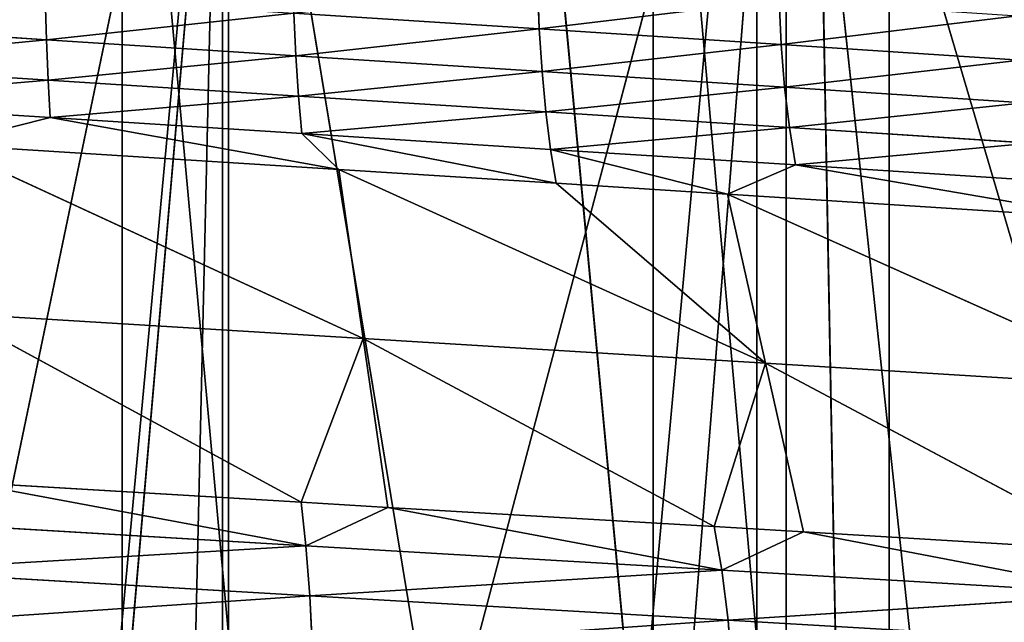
# Model space of a CAD drawing. Extents: x 1 to 183, y 3 to 451.
# Tile 224 of 256: x 91.85 to 97.38, y 348.13 to 351.51. Entities that reach past the tile are written whole.
import ezdxf

# ---------------------------------------------------------------- set-up
doc = ezdxf.new("R2010")
doc.units = 0
doc.header["$LTSCALE"] = 2.54
doc.layers.get('0').update_dxf_attribs({"color": 13, "linetype": 'CONTINUOUS'})

# ---------------------------------------------------------------- blocks, each defined once
blk = doc.blocks.new('DOZOWNIK_DO_MYD_A_FRIEGO_S')
at = {"color": 0}
for p, q in [((91.1097, 332.2193, 48.4106), (95.7152, 385.5593, 48.8175)), ((91.1097, 332.2193, 48.4106), (95.7152, 385.5593, 48.8175)), ((96.7308, 332.2193, 132.3799), (91.7089, 385.5593, 132.9211)), ((96.7308, 332.2193, 132.3799), (91.7089, 385.5593, 132.9211)), ((96.7308, 332.2193, 132.3799), (95.7152, 385.5593, 132.5385)), ((96.7308, 332.2193, 132.3799), (95.7152, 385.5593, 132.5385)), ((96.7308, 332.2193, 48.9761), (95.7152, 385.5593, 48.8175)), ((96.7308, 332.2193, 48.9761), (95.7152, 385.5593, 48.8175)), ((96.7308, 385.5593, 132.3799), (96.7308, 332.2193, 132.3799)), ((96.7308, 385.5593, 132.3799), (96.7308, 332.2193, 132.3799)), ((96.7308, 332.2193, 48.9761), (96.7308, 385.5593, 48.9761)), ((96.7308, 332.2193, 48.9761), (96.7308, 385.5593, 48.9761)), ((91.4133, 347.0266, 117.2927), (92.9853, 354.5713, 117.1444)), ((91.4133, 347.0266, 117.2927), (92.9853, 354.5713, 117.1444)), ((92.4223, 322.0593, 66.7024), (92.4223, 354.5713, 66.7024)), ((92.4223, 322.0593, 66.7024), (92.4223, 354.5713, 66.7024)), ((92.8137, 347.1177, 117.1652), (92.9853, 354.5713, 117.1444)), ((92.8137, 347.1177, 117.1652), (92.9853, 354.5713, 117.1444)), ((92.9853, 354.5713, 117.1444), (92.9852, 347.1289, 117.1445)), ((92.9853, 354.5713, 117.1444), (92.9852, 347.1289, 117.1445)), ((94.2019, 347.2081, 116.9647), (92.9853, 354.5713, 117.1444)), ((94.2019, 347.2081, 116.9647), (92.9853, 354.5713, 117.1444)), ((93.019, 322.0593, 114.5782), (93.019, 354.5713, 114.5782)), ((93.019, 322.0593, 114.5782), (93.019, 354.5713, 114.5782)), ((94.2019, 347.2081, 116.9647), (96.1515, 354.5713, 116.5551)), ((94.2019, 347.2081, 116.9647), (96.1515, 354.5713, 116.5551)), ((95.4057, 354.5713, 67.2331), (95.4057, 322.0593, 67.2331)), ((95.4057, 354.5713, 67.2331), (95.4057, 322.0593, 67.2331)), ((95.5725, 347.2974, 116.6927), (96.1515, 354.5713, 116.5551)), ((95.5725, 347.2974, 116.6927), (96.1515, 354.5713, 116.5551)), ((95.9883, 322.0593, 113.9733), (95.9883, 354.5713, 113.9733)), ((95.9883, 322.0593, 113.9733), (95.9883, 354.5713, 113.9733)), ((96.9199, 347.3853, 116.3512), (96.1515, 354.5713, 116.5551)), ((96.1515, 354.5713, 116.5551), (96.1515, 347.3352, 116.5551)), ((96.9199, 347.3853, 116.3512), (96.1515, 354.5713, 116.5551)), ((98.2447, 347.4727, 115.941), (96.1515, 354.5713, 116.5551)), ((98.2447, 347.4727, 115.941), (96.1515, 354.5713, 116.5551)), ((96.1515, 354.5713, 116.5551), (96.1515, 347.3352, 116.5551)), ((94.7562, 351.7114, 64.4755), (94.7656, 351.4631, 64.427)), ((94.7562, 351.7114, 64.4755), (94.7656, 351.4631, 64.427)), ((91.9966, 351.4025, 63.9595), (91.9896, 351.6423, 64.0406)), ((91.9966, 351.4025, 63.9595), (91.9896, 351.6423, 64.0406)), ((96.1242, 351.3756, 64.7262), (96.1123, 351.6239, 64.7741)), ((96.1242, 351.3756, 64.7262), (96.1123, 351.6239, 64.7741)), ((93.3856, 351.5521, 64.1978), (93.3968, 351.3124, 64.1172)), ((93.3856, 351.5521, 64.1978), (94.7656, 351.4631, 64.427)), ((93.3856, 351.5521, 64.1978), (94.7656, 351.4631, 64.427)), ((93.3856, 351.5521, 64.1978), (93.3968, 351.3124, 64.1172)), ((91.9966, 351.4025, 63.9595), (90.586, 351.4934, 63.8754)), ((91.9966, 351.4025, 63.9595), (90.586, 351.4934, 63.8754)), ((96.1242, 351.3756, 64.7262), (94.7656, 351.4631, 64.427)), ((94.781, 351.2234, 64.3471), (94.7656, 351.4631, 64.427)), ((96.1242, 351.3756, 64.7262), (94.7656, 351.4631, 64.427)), ((94.781, 351.2234, 64.3471), (94.7656, 351.4631, 64.427)), ((91.9966, 351.4025, 63.9595), (92.0062, 351.1755, 63.8479)), ((91.9966, 351.4025, 63.9595), (93.3968, 351.3124, 64.1172)), ((91.9966, 351.4025, 63.9595), (93.3968, 351.3124, 64.1172)), ((91.9966, 351.4025, 63.9595), (92.0062, 351.1755, 63.8479)), ((97.4665, 351.2879, 65.096), (96.1242, 351.3756, 64.7262)), ((96.1437, 351.1359, 64.6472), (96.1242, 351.3756, 64.7262)), ((97.4665, 351.2879, 65.096), (96.1242, 351.3756, 64.7262)), ((96.1437, 351.1359, 64.6472), (96.1242, 351.3756, 64.7262)), ((94.781, 351.2234, 64.3471), (93.3968, 351.3124, 64.1172)), ((93.4123, 351.0853, 64.0063), (93.3968, 351.3124, 64.1172)), ((94.781, 351.2234, 64.3471), (93.3968, 351.3124, 64.1172)), ((93.4123, 351.0853, 64.0063), (93.3968, 351.3124, 64.1172)), ((90.5897, 351.2663, 63.7635), (92.0062, 351.1755, 63.8479)), ((90.5897, 351.2663, 63.7635), (92.0062, 351.1755, 63.8479)), ((96.1437, 351.1359, 64.6472), (94.781, 351.2234, 64.3471)), ((94.8023, 350.9963, 64.2371), (94.781, 351.2234, 64.3471)), ((96.1437, 351.1359, 64.6472), (94.781, 351.2234, 64.3471)), ((94.8023, 350.9963, 64.2371), (94.781, 351.2234, 64.3471)), ((93.4123, 351.0853, 64.0063), (92.0062, 351.1755, 63.8479)), ((92.0183, 350.9649, 63.7078), (92.0062, 351.1755, 63.8479)), ((93.4123, 351.0853, 64.0063), (92.0062, 351.1755, 63.8479)), ((92.0183, 350.9649, 63.7078), (92.0062, 351.1755, 63.8479)), ((97.4902, 351.0481, 65.0181), (96.1437, 351.1359, 64.6472)), ((96.1707, 350.9088, 64.5385), (96.1437, 351.1359, 64.6472)), ((97.4902, 351.0481, 65.0181), (96.1437, 351.1359, 64.6472)), ((96.1707, 350.9088, 64.5385), (96.1437, 351.1359, 64.6472)), ((94.8023, 350.9963, 64.2371), (93.4123, 351.0853, 64.0063)), ((93.4317, 350.8748, 63.867), (93.4123, 351.0853, 64.0063)), ((94.8023, 350.9963, 64.2371), (93.4123, 351.0853, 64.0063)), ((93.4317, 350.8748, 63.867), (93.4123, 351.0853, 64.0063)), ((92.0183, 350.9649, 63.7078), (90.5943, 351.0559, 63.6229)), ((92.0183, 350.9649, 63.7078), (90.5943, 351.0559, 63.6229)), ((96.1707, 350.9088, 64.5385), (94.8023, 350.9963, 64.2371)), ((94.8289, 350.7858, 64.099), (94.8023, 350.9963, 64.2371)), ((96.1707, 350.9088, 64.5385), (94.8023, 350.9963, 64.2371)), ((94.8289, 350.7858, 64.099), (94.8023, 350.9963, 64.2371)), ((92.0183, 350.9649, 63.7078), (91.4139, 350.8139, 63.4953)), ((92.0183, 350.9649, 63.7078), (91.4139, 350.8139, 63.4953)), ((93.4317, 350.8748, 63.867), (92.0183, 350.9649, 63.7078)), ((92.0183, 350.9649, 63.7078), (93.639, 350.6728, 63.7279)), ((92.0183, 350.9649, 63.7078), (93.639, 350.6728, 63.7279)), ((93.4317, 350.8748, 63.867), (92.0183, 350.9649, 63.7078)), ((94.8289, 350.7858, 64.099), (93.4317, 350.8748, 63.867)), ((93.4317, 350.8748, 63.867), (93.639, 350.6728, 63.7279)), ((93.4317, 350.8748, 63.867), (93.639, 350.6728, 63.7279)), ((93.4317, 350.8748, 63.867), (94.8606, 350.5955, 63.9351)), ((93.4317, 350.8748, 63.867), (94.8606, 350.5955, 63.9351)), ((94.8289, 350.7858, 64.099), (93.4317, 350.8748, 63.867)), ((97.5227, 350.8211, 64.911), (96.1707, 350.9088, 64.5385)), ((96.2045, 350.6983, 64.402), (96.1707, 350.9088, 64.5385)), ((97.5227, 350.8211, 64.911), (96.1707, 350.9088, 64.5385)), ((96.2045, 350.6983, 64.402), (96.1707, 350.9088, 64.5385)), ((93.7764, 349.7236, 62.7887), (91.4139, 350.8139, 63.4953)), ((91.4139, 350.8139, 63.4953), (93.639, 350.6728, 63.7279)), ((93.7764, 349.7236, 62.7887), (91.4139, 350.8139, 63.4953)), ((91.4139, 350.8139, 63.4953), (93.639, 350.6728, 63.7279)), ((96.2045, 350.6983, 64.402), (94.8289, 350.7858, 64.099)), ((94.8289, 350.7858, 64.099), (94.8606, 350.5955, 63.9351)), ((94.8289, 350.7858, 64.099), (94.8606, 350.5955, 63.9351)), ((94.8289, 350.7858, 64.099), (95.8225, 350.5347, 64.1389)), ((94.8289, 350.7858, 64.099), (95.8225, 350.5347, 64.1389)), ((96.2045, 350.6983, 64.402), (94.8289, 350.7858, 64.099)), ((96.2045, 350.6983, 64.402), (95.8225, 350.5347, 64.1389)), ((96.2045, 350.6983, 64.402), (95.8225, 350.5347, 64.1389)), ((97.5636, 350.6106, 64.7764), (96.2045, 350.6983, 64.402)), ((96.2045, 350.6983, 64.402), (97.96, 350.3975, 64.7249)), ((96.2045, 350.6983, 64.402), (97.96, 350.3975, 64.7249)), ((97.5636, 350.6106, 64.7764), (96.2045, 350.6983, 64.402)), ((96.0359, 349.5854, 63.214), (93.639, 350.6728, 63.7279)), ((93.639, 350.6728, 63.7279), (94.8606, 350.5955, 63.9351)), ((96.0359, 349.5854, 63.214), (93.639, 350.6728, 63.7279)), ((93.7764, 349.7236, 62.7887), (93.639, 350.6728, 63.7279)), ((93.7764, 349.7236, 62.7887), (93.639, 350.6728, 63.7279)), ((93.639, 350.6728, 63.7279), (94.8606, 350.5955, 63.9351)), ((94.8606, 350.5955, 63.9351), (96.0359, 349.5854, 63.214)), ((94.8606, 350.5955, 63.9351), (96.0359, 349.5854, 63.214)), ((94.8606, 350.5955, 63.9351), (95.8225, 350.5347, 64.1389)), ((94.8606, 350.5955, 63.9351), (95.8225, 350.5347, 64.1389)), ((95.8225, 350.5347, 64.1389), (97.96, 350.3975, 64.7249)), ((98.248, 349.4483, 63.8204), (95.8225, 350.5347, 64.1389)), ((96.0359, 349.5854, 63.214), (95.8225, 350.5347, 64.1389)), ((98.248, 349.4483, 63.8204), (95.8225, 350.5347, 64.1389)), ((96.0359, 349.5854, 63.214), (95.8225, 350.5347, 64.1389)), ((95.8225, 350.5347, 64.1389), (97.96, 350.3975, 64.7249)), ((93.428, 348.8031, 61.7826), (91.4737, 349.8646, 62.548)), ((91.4737, 349.8646, 62.548), (93.7764, 349.7236, 62.7887)), ((91.4737, 349.8646, 62.548), (93.7764, 349.7236, 62.7887)), ((93.428, 348.8031, 61.7826), (91.4737, 349.8646, 62.548)), ((93.428, 348.8031, 61.7826), (93.7764, 349.7236, 62.7887)), ((93.428, 348.8031, 61.7826), (93.7764, 349.7236, 62.7887)), ((96.0359, 349.5854, 63.214), (93.7764, 349.7236, 62.7887)), ((93.9138, 348.7743, 61.8495), (93.7764, 349.7236, 62.7887)), ((93.7764, 349.7236, 62.7887), (95.7482, 348.6658, 62.178)), ((93.7764, 349.7236, 62.7887), (95.7482, 348.6658, 62.178)), ((96.0359, 349.5854, 63.214), (93.7764, 349.7236, 62.7887)), ((93.9138, 348.7743, 61.8495), (93.7764, 349.7236, 62.7887)), ((96.0359, 349.5854, 63.214), (95.7482, 348.6658, 62.178)), ((96.0359, 349.5854, 63.214), (95.7482, 348.6658, 62.178)), ((98.0172, 348.5307, 62.756), (96.0359, 349.5854, 63.214)), ((96.0359, 349.5854, 63.214), (98.248, 349.4483, 63.8204)), ((96.0359, 349.5854, 63.214), (98.248, 349.4483, 63.8204)), ((96.0359, 349.5854, 63.214), (96.2494, 348.6362, 62.2891)), ((96.0359, 349.5854, 63.214), (96.2494, 348.6362, 62.2891)), ((98.0172, 348.5307, 62.756), (96.0359, 349.5854, 63.214)), ((91.5336, 348.9154, 61.6006), (93.428, 348.8031, 61.7826)), ((93.4545, 348.5582, 61.577), (91.5336, 348.9154, 61.6006)), ((93.4545, 348.5582, 61.577), (91.5336, 348.9154, 61.6006)), ((91.5336, 348.9154, 61.6006), (93.428, 348.8031, 61.7826)), ((93.428, 348.8031, 61.7826), (93.4545, 348.5582, 61.577)), ((93.428, 348.8031, 61.7826), (93.4545, 348.5582, 61.577)), ((93.428, 348.8031, 61.7826), (93.9138, 348.7743, 61.8495)), ((93.428, 348.8031, 61.7826), (93.9138, 348.7743, 61.8495)), ((93.9138, 348.7743, 61.8495), (93.4545, 348.5582, 61.577)), ((93.9138, 348.7743, 61.8495), (93.4545, 348.5582, 61.577)), ((93.9138, 348.7743, 61.8495), (95.7912, 348.4209, 61.9752)), ((93.9138, 348.7743, 61.8495), (95.7912, 348.4209, 61.9752)), ((93.9138, 348.7743, 61.8495), (95.7482, 348.6658, 62.178)), ((93.9138, 348.7743, 61.8495), (95.7482, 348.6658, 62.178)), ((93.4545, 348.5582, 61.577), (91.0787, 348.698, 61.3679)), ((93.4545, 348.5582, 61.577), (91.0787, 348.698, 61.3679)), ((95.7912, 348.4209, 61.9752), (95.7482, 348.6658, 62.178)), ((95.7482, 348.6658, 62.178), (96.2494, 348.6362, 62.2891)), ((95.7912, 348.4209, 61.9752), (95.7482, 348.6658, 62.178)), ((95.7482, 348.6658, 62.178), (96.2494, 348.6362, 62.2891)), ((96.2494, 348.6362, 62.2891), (95.7912, 348.4209, 61.9752)), ((96.2494, 348.6362, 62.2891), (95.7912, 348.4209, 61.9752)), ((96.2494, 348.6362, 62.2891), (98.0172, 348.5307, 62.756)), ((98.0765, 348.2858, 62.5574), (96.2494, 348.6362, 62.2891)), ((98.0765, 348.2858, 62.5574), (96.2494, 348.6362, 62.2891)), ((96.2494, 348.6362, 62.2891), (98.0172, 348.5307, 62.756)), ((93.4545, 348.5582, 61.577), (91.0865, 348.4171, 61.2016)), ((93.4545, 348.5582, 61.577), (91.0865, 348.4171, 61.2016)), ((93.4545, 348.5582, 61.577), (93.4758, 348.2773, 61.4119)), ((93.4545, 348.5582, 61.577), (93.4758, 348.2773, 61.4119)), ((93.4545, 348.5582, 61.577), (95.7912, 348.4209, 61.9752)), ((93.4545, 348.5582, 61.577), (95.7912, 348.4209, 61.9752)), ((91.0865, 348.4171, 61.2016), (93.4758, 348.2773, 61.4119)), ((91.0865, 348.4171, 61.2016), (93.4758, 348.2773, 61.4119)), ((93.4758, 348.2773, 61.4119), (95.7912, 348.4209, 61.9752)), ((93.4758, 348.2773, 61.4119), (95.7912, 348.4209, 61.9752)), ((98.0765, 348.2858, 62.5574), (95.7912, 348.4209, 61.9752)), ((98.0765, 348.2858, 62.5574), (95.7912, 348.4209, 61.9752)), ((95.8258, 348.14, 61.8124), (95.7912, 348.4209, 61.9752)), ((95.8258, 348.14, 61.8124), (95.7912, 348.4209, 61.9752)), ((93.4906, 347.9767, 61.2972), (93.4758, 348.2773, 61.4119)), ((95.8258, 348.14, 61.8124), (93.4758, 348.2773, 61.4119)), ((95.8258, 348.14, 61.8124), (93.4758, 348.2773, 61.4119)), ((93.4906, 347.9767, 61.2972), (93.4758, 348.2773, 61.4119)), ((95.8258, 348.14, 61.8124), (98.0765, 348.2858, 62.5574)), ((95.8258, 348.14, 61.8124), (98.0765, 348.2858, 62.5574)), ((95.8498, 347.8394, 61.6993), (95.8258, 348.14, 61.8124)), ((98.124, 348.0048, 62.3978), (95.8258, 348.14, 61.8124)), ((98.124, 348.0048, 62.3978), (95.8258, 348.14, 61.8124)), ((95.8498, 347.8394, 61.6993), (95.8258, 348.14, 61.8124))]:
    blk.add_line(p, q, dxfattribs=at)
mesh = blk.add_polyface(dxfattribs=at)
corners = [(96.7308, 332.2193, 132.3799), (91.7089, 385.5593, 132.9211), (91.1097, 332.2193, 132.9454)]
mesh.append_faces([[corners[k] for k in face] for face in [(0, 1, 2)]], dxfattribs={"color": 0})
mesh = blk.add_polyface(dxfattribs=at)
corners = [(96.7308, 332.2193, 48.9761), (91.1097, 332.2193, 48.4106), (95.7152, 385.5593, 48.8175)]
mesh.append_faces([[corners[k] for k in face] for face in [(0, 1, 2)]], dxfattribs={"color": 0})
mesh = blk.add_polyface(dxfattribs=at)
corners = [(95.7152, 385.5593, 48.8175), (91.1097, 332.2193, 48.4106), (91.7089, 385.5593, 48.4349)]
mesh.append_faces([[corners[k] for k in face] for face in [(0, 1, 2)]], dxfattribs={"color": 0})
mesh = blk.add_polyface(dxfattribs=at)
corners = [(96.7308, 332.2193, 132.3799), (95.7152, 385.5593, 132.5385), (91.7089, 385.5593, 132.9211)]
mesh.append_faces([[corners[k] for k in face] for face in [(0, 1, 2)]], dxfattribs={"color": 0})
mesh = blk.add_polyface(dxfattribs=at)
corners = [(96.7308, 385.5593, 132.3799), (95.7152, 385.5593, 132.5385), (96.7308, 332.2193, 132.3799)]
mesh.append_faces([[corners[k] for k in face] for face in [(0, 1, 2)]], dxfattribs={"color": 0})
mesh = blk.add_polyface(dxfattribs=at)
corners = [(96.7308, 332.2193, 48.9761), (95.7152, 385.5593, 48.8175), (96.7308, 385.5593, 48.9761)]
mesh.append_faces([[corners[k] for k in face] for face in [(0, 1, 2)]], dxfattribs={"color": 0})
mesh = blk.add_polyface(dxfattribs=at)
corners = [(102.2264, 332.2193, 131.0702), (99.6671, 385.5593, 131.7769), (96.7308, 332.2193, 132.3799)]
mesh.append_faces([[corners[k] for k in face] for face in [(0, 1, 2)]], dxfattribs={"color": 0})
mesh = blk.add_polyface(dxfattribs=at)
corners = [(99.6671, 385.5593, 131.7769), (96.7308, 385.5593, 132.3799), (96.7308, 332.2193, 132.3799)]
mesh.append_faces([[corners[k] for k in face] for face in [(0, 1, 2)]], dxfattribs={"color": 0})
mesh = blk.add_polyface(dxfattribs=at)
corners = [(102.2264, 332.2193, 50.2858), (96.7308, 332.2193, 48.9761), (99.6671, 385.5593, 49.5791)]
mesh.append_faces([[corners[k] for k in face] for face in [(0, 1, 2)]], dxfattribs={"color": 0})
mesh = blk.add_polyface(dxfattribs=at)
corners = [(99.6671, 385.5593, 49.5791), (96.7308, 332.2193, 48.9761), (96.7308, 385.5593, 48.9761)]
mesh.append_faces([[corners[k] for k in face] for face in [(0, 1, 2)]], dxfattribs={"color": 0})
mesh = blk.add_polyface(dxfattribs=at)
corners = [(92.4223, 322.0593, 66.7024), (89.3958, 354.5713, 66.5499), (89.3958, 322.0593, 66.5499), (92.4223, 354.5713, 66.7024)]
mesh.append_faces([[corners[k] for k in face] for face in [(0, 1, 2), (1, 0, 3)]], dxfattribs={"vtx0": -1, "color": 0})
mesh = blk.add_polyface(dxfattribs=at)
corners = [(92.9853, 354.5713, 117.1444), (89.7712, 354.5713, 117.3479), (91.4133, 347.0266, 117.2927)]
mesh.append_faces([[corners[k] for k in face] for face in [(0, 1, 2)]], dxfattribs={"color": 0})
mesh = blk.add_polyface(dxfattribs=at)
corners = [(93.019, 354.5713, 114.5782), (89.9973, 322.0593, 114.8061), (89.9973, 354.5713, 114.8061), (93.019, 322.0593, 114.5782)]
mesh.append_faces([[corners[k] for k in face] for face in [(0, 1, 2), (1, 0, 3)]], dxfattribs={"vtx0": -1, "color": 0})
mesh = blk.add_polyface(dxfattribs=at)
corners = [(92.9853, 354.5713, 117.1444), (91.4133, 347.0266, 117.2927), (92.8137, 347.1177, 117.1652)]
mesh.append_faces([[corners[k] for k in face] for face in [(0, 1, 2)]], dxfattribs={"color": 0})
mesh = blk.add_polyface(dxfattribs=at)
corners = [(95.4057, 322.0593, 67.2331), (92.4223, 354.5713, 66.7024), (92.4223, 322.0593, 66.7024), (95.4057, 354.5713, 67.2331)]
mesh.append_faces([[corners[k] for k in face] for face in [(0, 1, 2), (1, 0, 3)]], dxfattribs={"vtx0": -1, "color": 0})
mesh = blk.add_polyface(dxfattribs=at)
corners = [(92.9853, 354.5713, 117.1444), (92.8137, 347.1177, 117.1652), (92.9852, 347.1289, 117.1445)]
mesh.append_faces([[corners[k] for k in face] for face in [(0, 1, 2)]], dxfattribs={"color": 0})
mesh = blk.add_polyface(dxfattribs=at)
corners = [(94.2019, 347.2081, 116.9647), (92.9853, 354.5713, 117.1444), (92.9852, 347.1289, 117.1445)]
mesh.append_faces([[corners[k] for k in face] for face in [(0, 1, 2)]], dxfattribs={"color": 0})
mesh = blk.add_polyface(dxfattribs=at)
corners = [(96.1515, 354.5713, 116.5551), (92.9853, 354.5713, 117.1444), (94.2019, 347.2081, 116.9647)]
mesh.append_faces([[corners[k] for k in face] for face in [(0, 1, 2)]], dxfattribs={"color": 0})
mesh = blk.add_polyface(dxfattribs=at)
corners = [(95.9883, 354.5713, 113.9733), (93.019, 322.0593, 114.5782), (93.019, 354.5713, 114.5782), (95.9883, 322.0593, 113.9733)]
mesh.append_faces([[corners[k] for k in face] for face in [(0, 1, 2), (1, 0, 3)]], dxfattribs={"vtx0": -1, "color": 0})
mesh = blk.add_polyface(dxfattribs=at)
corners = [(96.1515, 354.5713, 116.5551), (94.2019, 347.2081, 116.9647), (95.5725, 347.2974, 116.6927)]
mesh.append_faces([[corners[k] for k in face] for face in [(0, 1, 2)]], dxfattribs={"color": 0})
mesh = blk.add_polyface(dxfattribs=at)
corners = [(98.2991, 322.0593, 68.1335), (95.4057, 354.5713, 67.2331), (95.4057, 322.0593, 67.2331), (98.2991, 354.5713, 68.1335)]
mesh.append_faces([[corners[k] for k in face] for face in [(0, 1, 2), (1, 0, 3)]], dxfattribs={"vtx0": -1, "color": 0})
mesh = blk.add_polyface(dxfattribs=at)
corners = [(96.1515, 354.5713, 116.5551), (95.5725, 347.2974, 116.6927), (96.1515, 347.3352, 116.5551)]
mesh.append_faces([[corners[k] for k in face] for face in [(0, 1, 2)]], dxfattribs={"color": 0})
mesh = blk.add_polyface(dxfattribs=at)
corners = [(98.8583, 354.5713, 113.001), (95.9883, 322.0593, 113.9733), (95.9883, 354.5713, 113.9733), (98.8583, 322.0593, 113.001)]
mesh.append_faces([[corners[k] for k in face] for face in [(0, 1, 2), (1, 0, 3)]], dxfattribs={"vtx0": -1, "color": 0})
mesh = blk.add_polyface(dxfattribs=at)
corners = [(96.9199, 347.3853, 116.3512), (96.1515, 354.5713, 116.5551), (96.1515, 347.3352, 116.5551)]
mesh.append_faces([[corners[k] for k in face] for face in [(0, 1, 2)]], dxfattribs={"color": 0})
mesh = blk.add_polyface(dxfattribs=at)
corners = [(98.2447, 347.4727, 115.941), (96.1515, 354.5713, 116.5551), (96.9199, 347.3853, 116.3512)]
mesh.append_faces([[corners[k] for k in face] for face in [(0, 1, 2)]], dxfattribs={"color": 0})
mesh = blk.add_polyface(dxfattribs=at)
corners = [(99.2236, 354.5713, 115.5883), (96.1515, 354.5713, 116.5551), (98.2447, 347.4727, 115.941)]
mesh.append_faces([[corners[k] for k in face] for face in [(0, 1, 2)]], dxfattribs={"color": 0})
mesh = blk.add_polyface(dxfattribs=at)
corners = [(94.7562, 351.7114, 64.4755), (93.3856, 351.5521, 64.1978), (93.3788, 351.8004, 64.2467), (94.7656, 351.4631, 64.427)]
mesh.append_faces([[corners[k] for k in face] for face in [(0, 1, 2), (1, 0, 3)]], dxfattribs={"vtx0": -1, "color": 0})
mesh = blk.add_polyface(dxfattribs=at)
corners = [(91.9896, 351.6423, 64.0406), (90.586, 351.4934, 63.8754), (90.5832, 351.7331, 63.9568), (91.9966, 351.4025, 63.9595)]
mesh.append_faces([[corners[k] for k in face] for face in [(0, 1, 2), (1, 0, 3)]], dxfattribs={"vtx0": -1, "color": 0})
mesh = blk.add_polyface(dxfattribs=at)
corners = [(96.1123, 351.6239, 64.7741), (94.7656, 351.4631, 64.427), (94.7562, 351.7114, 64.4755), (96.1242, 351.3756, 64.7262)]
mesh.append_faces([[corners[k] for k in face] for face in [(0, 1, 2), (1, 0, 3)]], dxfattribs={"vtx0": -1, "color": 0})
mesh = blk.add_polyface(dxfattribs=at)
corners = [(93.3856, 351.5521, 64.1978), (91.9966, 351.4025, 63.9595), (91.9896, 351.6423, 64.0406), (93.3968, 351.3124, 64.1172)]
mesh.append_faces([[corners[k] for k in face] for face in [(0, 1, 2), (1, 0, 3)]], dxfattribs={"vtx0": -1, "color": 0})
mesh = blk.add_polyface(dxfattribs=at)
corners = [(97.4522, 351.5362, 65.1433), (96.1242, 351.3756, 64.7262), (96.1123, 351.6239, 64.7741), (97.4665, 351.2879, 65.096)]
mesh.append_faces([[corners[k] for k in face] for face in [(0, 1, 2), (1, 0, 3)]], dxfattribs={"vtx0": -1, "color": 0})
mesh = blk.add_polyface(dxfattribs=at)
corners = [(94.7656, 351.4631, 64.427), (93.3968, 351.3124, 64.1172), (93.3856, 351.5521, 64.1978), (94.781, 351.2234, 64.3471)]
mesh.append_faces([[corners[k] for k in face] for face in [(0, 1, 2), (1, 0, 3)]], dxfattribs={"vtx0": -1, "color": 0})
mesh = blk.add_polyface(dxfattribs=at)
corners = [(91.9966, 351.4025, 63.9595), (90.5897, 351.2663, 63.7635), (90.586, 351.4934, 63.8754), (92.0062, 351.1755, 63.8479)]
mesh.append_faces([[corners[k] for k in face] for face in [(0, 1, 2), (1, 0, 3)]], dxfattribs={"vtx0": -1, "color": 0})
mesh = blk.add_polyface(dxfattribs=at)
corners = [(96.1242, 351.3756, 64.7262), (94.781, 351.2234, 64.3471), (94.7656, 351.4631, 64.427), (96.1437, 351.1359, 64.6472)]
mesh.append_faces([[corners[k] for k in face] for face in [(0, 1, 2), (1, 0, 3)]], dxfattribs={"vtx0": -1, "color": 0})
mesh = blk.add_polyface(dxfattribs=at)
corners = [(93.3968, 351.3124, 64.1172), (92.0062, 351.1755, 63.8479), (91.9966, 351.4025, 63.9595), (93.4123, 351.0853, 64.0063)]
mesh.append_faces([[corners[k] for k in face] for face in [(0, 1, 2), (1, 0, 3)]], dxfattribs={"vtx0": -1, "color": 0})
mesh = blk.add_polyface(dxfattribs=at)
corners = [(97.4665, 351.2879, 65.096), (96.1437, 351.1359, 64.6472), (96.1242, 351.3756, 64.7262), (97.4902, 351.0481, 65.0181)]
mesh.append_faces([[corners[k] for k in face] for face in [(0, 1, 2), (1, 0, 3)]], dxfattribs={"vtx0": -1, "color": 0})
mesh = blk.add_polyface(dxfattribs=at)
corners = [(94.781, 351.2234, 64.3471), (93.4123, 351.0853, 64.0063), (93.3968, 351.3124, 64.1172), (94.8023, 350.9963, 64.2371)]
mesh.append_faces([[corners[k] for k in face] for face in [(0, 1, 2), (1, 0, 3)]], dxfattribs={"vtx0": -1, "color": 0})
mesh = blk.add_polyface(dxfattribs=at)
corners = [(92.0062, 351.1755, 63.8479), (90.5943, 351.0559, 63.6229), (90.5897, 351.2663, 63.7635), (92.0183, 350.9649, 63.7078)]
mesh.append_faces([[corners[k] for k in face] for face in [(0, 1, 2), (1, 0, 3)]], dxfattribs={"vtx0": -1, "color": 0})
mesh = blk.add_polyface(dxfattribs=at)
corners = [(96.1437, 351.1359, 64.6472), (94.8023, 350.9963, 64.2371), (94.781, 351.2234, 64.3471), (96.1707, 350.9088, 64.5385)]
mesh.append_faces([[corners[k] for k in face] for face in [(0, 1, 2), (1, 0, 3)]], dxfattribs={"vtx0": -1, "color": 0})
mesh = blk.add_polyface(dxfattribs=at)
corners = [(93.4123, 351.0853, 64.0063), (92.0183, 350.9649, 63.7078), (92.0062, 351.1755, 63.8479), (93.4317, 350.8748, 63.867)]
mesh.append_faces([[corners[k] for k in face] for face in [(0, 1, 2), (1, 0, 3)]], dxfattribs={"vtx0": -1, "color": 0})
mesh = blk.add_polyface(dxfattribs=at)
corners = [(97.4902, 351.0481, 65.0181), (96.1707, 350.9088, 64.5385), (96.1437, 351.1359, 64.6472), (97.5227, 350.8211, 64.911)]
mesh.append_faces([[corners[k] for k in face] for face in [(0, 1, 2), (1, 0, 3)]], dxfattribs={"vtx0": -1, "color": 0})
mesh = blk.add_polyface(dxfattribs=at)
corners = [(94.8023, 350.9963, 64.2371), (93.4317, 350.8748, 63.867), (93.4123, 351.0853, 64.0063), (94.8289, 350.7858, 64.099)]
mesh.append_faces([[corners[k] for k in face] for face in [(0, 1, 2), (1, 0, 3)]], dxfattribs={"vtx0": -1, "color": 0})
mesh = blk.add_polyface(dxfattribs=at)
corners = [(92.0183, 350.9649, 63.7078), (91.4139, 350.8139, 63.4953), (90.5943, 351.0559, 63.6229)]
mesh.append_faces([[corners[k] for k in face] for face in [(0, 1, 2)]], dxfattribs={"color": 0})
mesh = blk.add_polyface(dxfattribs=at)
corners = [(96.1707, 350.9088, 64.5385), (94.8289, 350.7858, 64.099), (94.8023, 350.9963, 64.2371), (96.2045, 350.6983, 64.402)]
mesh.append_faces([[corners[k] for k in face] for face in [(0, 1, 2), (1, 0, 3)]], dxfattribs={"vtx0": -1, "color": 0})
mesh = blk.add_polyface(dxfattribs=at)
corners = [(93.639, 350.6728, 63.7279), (91.4139, 350.8139, 63.4953), (92.0183, 350.9649, 63.7078)]
mesh.append_faces([[corners[k] for k in face] for face in [(0, 1, 2)]], dxfattribs={"color": 0})
mesh = blk.add_polyface(dxfattribs=at)
corners = [(93.639, 350.6728, 63.7279), (92.0183, 350.9649, 63.7078), (93.4317, 350.8748, 63.867)]
mesh.append_faces([[corners[k] for k in face] for face in [(0, 1, 2)]], dxfattribs={"color": 0})
mesh = blk.add_polyface(dxfattribs=at)
corners = [(94.8606, 350.5955, 63.9351), (93.639, 350.6728, 63.7279), (93.4317, 350.8748, 63.867)]
mesh.append_faces([[corners[k] for k in face] for face in [(0, 1, 2)]], dxfattribs={"color": 0})
mesh = blk.add_polyface(dxfattribs=at)
corners = [(94.8606, 350.5955, 63.9351), (93.4317, 350.8748, 63.867), (94.8289, 350.7858, 64.099)]
mesh.append_faces([[corners[k] for k in face] for face in [(0, 1, 2)]], dxfattribs={"color": 0})
mesh = blk.add_polyface(dxfattribs=at)
corners = [(97.5227, 350.8211, 64.911), (96.2045, 350.6983, 64.402), (96.1707, 350.9088, 64.5385), (97.5636, 350.6106, 64.7764)]
mesh.append_faces([[corners[k] for k in face] for face in [(0, 1, 2), (1, 0, 3)]], dxfattribs={"vtx0": -1, "color": 0})
mesh = blk.add_polyface(dxfattribs=at)
corners = [(93.639, 350.6728, 63.7279), (93.7764, 349.7236, 62.7887), (91.4139, 350.8139, 63.4953)]
mesh.append_faces([[corners[k] for k in face] for face in [(0, 1, 2)]], dxfattribs={"color": 0})
mesh = blk.add_polyface(dxfattribs=at)
corners = [(91.4139, 350.8139, 63.4953), (93.7764, 349.7236, 62.7887), (91.4737, 349.8646, 62.548)]
mesh.append_faces([[corners[k] for k in face] for face in [(0, 1, 2)]], dxfattribs={"color": 0})
mesh = blk.add_polyface(dxfattribs=at)
corners = [(95.8225, 350.5347, 64.1389), (94.8606, 350.5955, 63.9351), (94.8289, 350.7858, 64.099)]
mesh.append_faces([[corners[k] for k in face] for face in [(0, 1, 2)]], dxfattribs={"color": 0})
mesh = blk.add_polyface(dxfattribs=at)
corners = [(96.2045, 350.6983, 64.402), (95.8225, 350.5347, 64.1389), (94.8289, 350.7858, 64.099)]
mesh.append_faces([[corners[k] for k in face] for face in [(0, 1, 2)]], dxfattribs={"color": 0})
mesh = blk.add_polyface(dxfattribs=at)
corners = [(97.96, 350.3975, 64.7249), (95.8225, 350.5347, 64.1389), (96.2045, 350.6983, 64.402)]
mesh.append_faces([[corners[k] for k in face] for face in [(0, 1, 2)]], dxfattribs={"color": 0})
mesh = blk.add_polyface(dxfattribs=at)
corners = [(97.96, 350.3975, 64.7249), (96.2045, 350.6983, 64.402), (97.5636, 350.6106, 64.7764)]
mesh.append_faces([[corners[k] for k in face] for face in [(0, 1, 2)]], dxfattribs={"color": 0})
mesh = blk.add_polyface(dxfattribs=at)
corners = [(96.0359, 349.5854, 63.214), (93.639, 350.6728, 63.7279), (94.8606, 350.5955, 63.9351)]
mesh.append_faces([[corners[k] for k in face] for face in [(0, 1, 2)]], dxfattribs={"color": 0})
mesh = blk.add_polyface(dxfattribs=at)
corners = [(93.639, 350.6728, 63.7279), (96.0359, 349.5854, 63.214), (93.7764, 349.7236, 62.7887)]
mesh.append_faces([[corners[k] for k in face] for face in [(0, 1, 2)]], dxfattribs={"color": 0})
mesh = blk.add_polyface(dxfattribs=at)
corners = [(95.8225, 350.5347, 64.1389), (96.0359, 349.5854, 63.214), (94.8606, 350.5955, 63.9351)]
mesh.append_faces([[corners[k] for k in face] for face in [(0, 1, 2)]], dxfattribs={"color": 0})
mesh = blk.add_polyface(dxfattribs=at)
corners = [(97.96, 350.3975, 64.7249), (98.248, 349.4483, 63.8204), (95.8225, 350.5347, 64.1389)]
mesh.append_faces([[corners[k] for k in face] for face in [(0, 1, 2)]], dxfattribs={"color": 0})
mesh = blk.add_polyface(dxfattribs=at)
corners = [(95.8225, 350.5347, 64.1389), (98.248, 349.4483, 63.8204), (96.0359, 349.5854, 63.214)]
mesh.append_faces([[corners[k] for k in face] for face in [(0, 1, 2)]], dxfattribs={"color": 0})
mesh = blk.add_polyface(dxfattribs=at)
corners = [(93.7764, 349.7236, 62.7887), (93.428, 348.8031, 61.7826), (91.4737, 349.8646, 62.548)]
mesh.append_faces([[corners[k] for k in face] for face in [(0, 1, 2)]], dxfattribs={"color": 0})
mesh = blk.add_polyface(dxfattribs=at)
corners = [(91.4737, 349.8646, 62.548), (93.428, 348.8031, 61.7826), (91.5336, 348.9154, 61.6006)]
mesh.append_faces([[corners[k] for k in face] for face in [(0, 1, 2)]], dxfattribs={"color": 0})
mesh = blk.add_polyface(dxfattribs=at)
corners = [(93.7764, 349.7236, 62.7887), (93.9138, 348.7743, 61.8495), (93.428, 348.8031, 61.7826)]
mesh.append_faces([[corners[k] for k in face] for face in [(0, 1, 2)]], dxfattribs={"color": 0})
mesh = blk.add_polyface(dxfattribs=at)
corners = [(93.7764, 349.7236, 62.7887), (95.7482, 348.6658, 62.178), (93.9138, 348.7743, 61.8495)]
mesh.append_faces([[corners[k] for k in face] for face in [(0, 1, 2)]], dxfattribs={"color": 0})
mesh = blk.add_polyface(dxfattribs=at)
corners = [(96.0359, 349.5854, 63.214), (95.7482, 348.6658, 62.178), (93.7764, 349.7236, 62.7887)]
mesh.append_faces([[corners[k] for k in face] for face in [(0, 1, 2)]], dxfattribs={"color": 0})
mesh = blk.add_polyface(dxfattribs=at)
corners = [(96.0359, 349.5854, 63.214), (96.2494, 348.6362, 62.2891), (95.7482, 348.6658, 62.178)]
mesh.append_faces([[corners[k] for k in face] for face in [(0, 1, 2)]], dxfattribs={"color": 0})
mesh = blk.add_polyface(dxfattribs=at)
corners = [(98.248, 349.4483, 63.8204), (98.0172, 348.5307, 62.756), (96.0359, 349.5854, 63.214)]
mesh.append_faces([[corners[k] for k in face] for face in [(0, 1, 2)]], dxfattribs={"color": 0})
mesh = blk.add_polyface(dxfattribs=at)
corners = [(96.0359, 349.5854, 63.214), (98.0172, 348.5307, 62.756), (96.2494, 348.6362, 62.2891)]
mesh.append_faces([[corners[k] for k in face] for face in [(0, 1, 2)]], dxfattribs={"color": 0})
mesh = blk.add_polyface(dxfattribs=at)
corners = [(93.4545, 348.5582, 61.577), (91.0787, 348.698, 61.3679), (91.5336, 348.9154, 61.6006)]
mesh.append_faces([[corners[k] for k in face] for face in [(0, 1, 2)]], dxfattribs={"color": 0})
mesh = blk.add_polyface(dxfattribs=at)
corners = [(93.4545, 348.5582, 61.577), (91.5336, 348.9154, 61.6006), (93.428, 348.8031, 61.7826)]
mesh.append_faces([[corners[k] for k in face] for face in [(0, 1, 2)]], dxfattribs={"color": 0})
mesh = blk.add_polyface(dxfattribs=at)
corners = [(93.9138, 348.7743, 61.8495), (93.4545, 348.5582, 61.577), (93.428, 348.8031, 61.7826)]
mesh.append_faces([[corners[k] for k in face] for face in [(0, 1, 2)]], dxfattribs={"color": 0})
mesh = blk.add_polyface(dxfattribs=at)
corners = [(95.7912, 348.4209, 61.9752), (93.4545, 348.5582, 61.577), (93.9138, 348.7743, 61.8495)]
mesh.append_faces([[corners[k] for k in face] for face in [(0, 1, 2)]], dxfattribs={"color": 0})
mesh = blk.add_polyface(dxfattribs=at)
corners = [(95.7912, 348.4209, 61.9752), (93.9138, 348.7743, 61.8495), (95.7482, 348.6658, 62.178)]
mesh.append_faces([[corners[k] for k in face] for face in [(0, 1, 2)]], dxfattribs={"color": 0})
mesh = blk.add_polyface(dxfattribs=at)
corners = [(93.4545, 348.5582, 61.577), (91.0865, 348.4171, 61.2016), (91.0787, 348.698, 61.3679)]
mesh.append_faces([[corners[k] for k in face] for face in [(0, 1, 2)]], dxfattribs={"color": 0})
mesh = blk.add_polyface(dxfattribs=at)
corners = [(96.2494, 348.6362, 62.2891), (95.7912, 348.4209, 61.9752), (95.7482, 348.6658, 62.178)]
mesh.append_faces([[corners[k] for k in face] for face in [(0, 1, 2)]], dxfattribs={"color": 0})
mesh = blk.add_polyface(dxfattribs=at)
corners = [(98.0765, 348.2858, 62.5574), (95.7912, 348.4209, 61.9752), (96.2494, 348.6362, 62.2891)]
mesh.append_faces([[corners[k] for k in face] for face in [(0, 1, 2)]], dxfattribs={"color": 0})
mesh = blk.add_polyface(dxfattribs=at)
corners = [(98.0765, 348.2858, 62.5574), (96.2494, 348.6362, 62.2891), (98.0172, 348.5307, 62.756)]
mesh.append_faces([[corners[k] for k in face] for face in [(0, 1, 2)]], dxfattribs={"color": 0})
mesh = blk.add_polyface(dxfattribs=at)
corners = [(93.4758, 348.2773, 61.4119), (91.0865, 348.4171, 61.2016), (93.4545, 348.5582, 61.577)]
mesh.append_faces([[corners[k] for k in face] for face in [(0, 1, 2)]], dxfattribs={"color": 0})
mesh = blk.add_polyface(dxfattribs=at)
corners = [(95.7912, 348.4209, 61.9752), (93.4758, 348.2773, 61.4119), (93.4545, 348.5582, 61.577)]
mesh.append_faces([[corners[k] for k in face] for face in [(0, 1, 2)]], dxfattribs={"color": 0})
mesh = blk.add_polyface(dxfattribs=at)
corners = [(93.4758, 348.2773, 61.4119), (91.0919, 348.1165, 61.0861), (91.0865, 348.4171, 61.2016), (93.4906, 347.9767, 61.2972)]
mesh.append_faces([[corners[k] for k in face] for face in [(0, 1, 2), (1, 0, 3)]], dxfattribs={"vtx0": -1, "color": 0})
mesh = blk.add_polyface(dxfattribs=at)
corners = [(95.8258, 348.14, 61.8124), (93.4758, 348.2773, 61.4119), (95.7912, 348.4209, 61.9752)]
mesh.append_faces([[corners[k] for k in face] for face in [(0, 1, 2)]], dxfattribs={"color": 0})
mesh = blk.add_polyface(dxfattribs=at)
corners = [(98.0765, 348.2858, 62.5574), (95.8258, 348.14, 61.8124), (95.7912, 348.4209, 61.9752)]
mesh.append_faces([[corners[k] for k in face] for face in [(0, 1, 2)]], dxfattribs={"color": 0})
mesh = blk.add_polyface(dxfattribs=at)
corners = [(95.8258, 348.14, 61.8124), (93.4906, 347.9767, 61.2972), (93.4758, 348.2773, 61.4119), (95.8498, 347.8394, 61.6993)]
mesh.append_faces([[corners[k] for k in face] for face in [(0, 1, 2), (1, 0, 3)]], dxfattribs={"vtx0": -1, "color": 0})
mesh = blk.add_polyface(dxfattribs=at)
corners = [(98.124, 348.0048, 62.3978), (95.8258, 348.14, 61.8124), (98.0765, 348.2858, 62.5574)]
mesh.append_faces([[corners[k] for k in face] for face in [(0, 1, 2)]], dxfattribs={"color": 0})
mesh = blk.add_polyface(dxfattribs=at)
corners = [(98.124, 348.0048, 62.3978), (95.8498, 347.8394, 61.6993), (95.8258, 348.14, 61.8124), (98.157, 347.7043, 62.287)]
mesh.append_faces([[corners[k] for k in face] for face in [(0, 1, 2), (1, 0, 3)]], dxfattribs={"vtx0": -1, "color": 0})

msp = doc.modelspace()

# ---------------------------------------------------------------- block references
at = {"color": 0}
msp.add_blockref('DOZOWNIK_DO_MYD_A_FRIEGO_S', (0, 0), dxfattribs=at)

doc.saveas('drawing.dxf')
